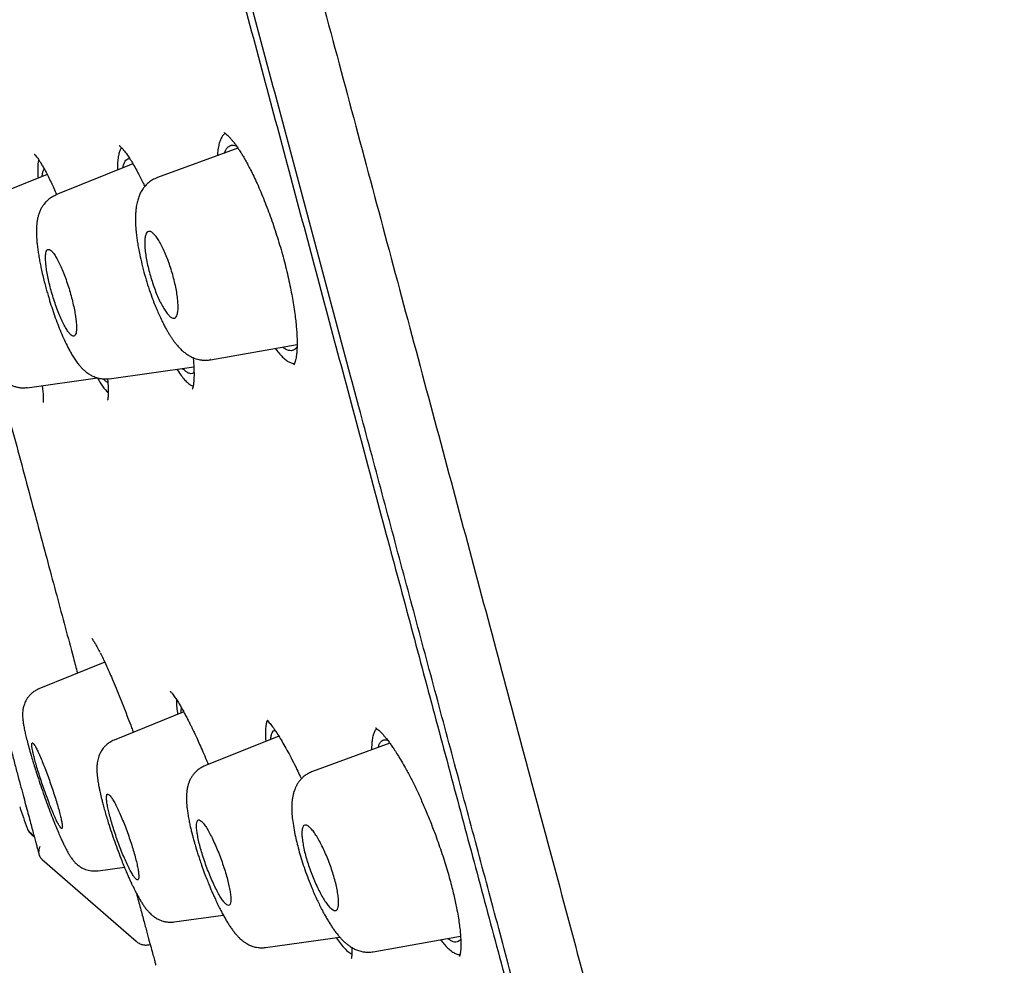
# Model space of a CAD drawing. Header units: millimetres. Extents: x 8 to 827, y 12 to 1643.
# Tile 66 of 134: x 99 to 118, y 1461 to 1480. Entities that reach past the tile are written whole.
import ezdxf

# ---------------------------------------------------------------- set-up
doc = ezdxf.new("R2010")
doc.units = ezdxf.units.MM

msp = doc.modelspace()

# ---------------------------------------------------------------- linework, layer by layer
at = {"color": 7, "linetype": 'Continuous', "lineweight": 30}
for p, q in [((103.012, 1477.437), (101.408, 1476.853)), ((100.921, 1477.126), (99.385, 1476.505)), ((99.213, 1476.916), (97.758, 1476.328)), ((101.407, 1476.85), (101.409, 1476.85)), ((102.462, 1473.223), (104.189, 1473.527)), ((102.463, 1473.229), (102.461, 1473.229)), ((100.447, 1472.847), (102.133, 1473.084)), ((98.817, 1472.67), (100.215, 1472.866)), ((102.074, 1472.72), (102.119, 1472.703)), ((100.359, 1467.209), (99.049, 1466.68)), ((101.933, 1466.217), (100.546, 1465.657)), ((103.823, 1465.738), (102.352, 1465.144)), ((106.037, 1465.594), (104.493, 1465.032)), ((99.113, 1463.28), (100.985, 1461.653)), ((100.227, 1463.054), (100.751, 1463.128)), ((101.74, 1462.037), (102.719, 1462.175)), ((103.559, 1461.528), (105.038, 1461.736)), ((105.702, 1461.445), (107.443, 1461.752)), ((103.559, 1461.533), (103.558, 1461.532))]:
    msp.add_line(p, q, dxfattribs=at)
for centre, radius, start, end in [((307.746, 1536.698), 221.25, 199.09225, 199.20886), ((99.098, 1464.003), 0.3, 199.2089, 240.9788)]:
    msp.add_arc(centre, radius, start, end, dxfattribs=at)
for points, knots in [([(138.604, 1460.696), (138.485, 1461.18), (138.168, 1462.479), (137.63, 1464.587), (136.99, 1467.019), (136.331, 1469.445), (135.633, 1471.936), (134.894, 1474.493), (134.113, 1477.113), (133.312, 1479.727), (132.49, 1482.335), (131.653, 1484.92), (130.801, 1487.483), (129.936, 1490.025), (129.051, 1492.561), (128.091, 1495.251), (127.051, 1498.094), (125.926, 1501.088), (124.774, 1504.073), (123.597, 1507.048), (122.394, 1510.013), (121.222, 1512.827), (120.087, 1515.49), (118.993, 1518.005), (117.878, 1520.511), (116.742, 1523.007), (115.585, 1525.493), (114.406, 1527.968), (113.239, 1530.365), (112.084, 1532.683), (110.943, 1534.921), (109.78, 1537.149), (108.592, 1539.363), (107.534, 1541.295), (106.86, 1542.482), (106.599, 1542.941)], [0, 0, 0, 0, 0.016899, 0.045322, 0.073735, 0.10214, 0.130537, 0.161441, 0.192339, 0.223232, 0.254122, 0.285009, 0.315345, 0.345682, 0.376022, 0.406366, 0.442499, 0.478642, 0.514792, 0.550947, 0.587104, 0.623261, 0.654251, 0.685239, 0.716226, 0.74721, 0.778192, 0.809173, 0.840153, 0.868551, 0.896947, 0.92534, 0.95373, 0.982117, 1, 1, 1, 1]), ([(88.804, 1539.656), (88.807, 1539.645), (88.812, 1539.624), (88.857, 1539.456), (88.929, 1539.188), (89.03, 1538.812), (89.158, 1538.332), (89.315, 1537.747), (89.51, 1537.021), (89.748, 1536.133), (90.035, 1535.062), (90.358, 1533.855), (90.717, 1532.517), (91.109, 1531.051), (91.515, 1529.537), (91.927, 1527.998), (92.341, 1526.455), (92.776, 1524.83), (93.233, 1523.124), (93.711, 1521.341), (94.209, 1519.484), (94.725, 1517.558), (95.259, 1515.565), (95.809, 1513.511), (96.375, 1511.398), (96.956, 1509.231), (97.55, 1507.014), (98.157, 1504.75), (98.809, 1502.315), (99.508, 1499.706), (100.254, 1496.921), (101.01, 1494.1), (101.774, 1491.249), (102.545, 1488.374), (103.282, 1485.621), (103.985, 1482.999), (104.651, 1480.513), (105.316, 1478.031), (105.979, 1475.556), (106.639, 1473.093), (107.295, 1470.647), (107.944, 1468.223), (108.587, 1465.824), (109.221, 1463.456), (109.847, 1461.123), (110.461, 1458.83), (111.064, 1456.58), (111.654, 1454.379), (112.262, 1452.11), (112.884, 1449.788), (113.515, 1447.432), (114.123, 1445.164), (114.705, 1442.992), (115.262, 1440.912), (115.61, 1439.615), (115.783, 1438.967)], [0, 0, 0, 0, 0.017859, 0.035717, 0.053574, 0.07143, 0.089287, 0.107143, 0.125, 0.145832, 0.166666, 0.1875, 0.208333, 0.229166, 0.249999, 0.267856, 0.285713, 0.303571, 0.321429, 0.339287, 0.357144, 0.375001, 0.392858, 0.410715, 0.428572, 0.446429, 0.464286, 0.482143, 0.500002, 0.520835, 0.541668, 0.562501, 0.583334, 0.604167, 0.624999, 0.642856, 0.660713, 0.678571, 0.696428, 0.714286, 0.732144, 0.750003, 0.76786, 0.785718, 0.803575, 0.821433, 0.839289, 0.857146, 0.875003, 0.895835, 0.916668, 0.9375, 0.958333, 0.979167, 1, 1, 1, 1]), ([(117.758, 1426.241), (117.757, 1426.246), (117.754, 1426.257), (117.731, 1426.343), (117.694, 1426.481), (117.642, 1426.674), (117.576, 1426.923), (117.494, 1427.226), (117.402, 1427.573), (117.299, 1427.957), (117.187, 1428.373), (117.064, 1428.833), (116.929, 1429.337), (116.782, 1429.885), (116.619, 1430.494), (116.439, 1431.17), (116.239, 1431.916), (116.026, 1432.71), (115.801, 1433.552), (115.563, 1434.441), (115.312, 1435.378), (115.055, 1436.336), (114.795, 1437.307), (114.533, 1438.286), (114.261, 1439.299), (113.98, 1440.348), (113.689, 1441.431), (113.381, 1442.581), (113.055, 1443.799), (112.709, 1445.088), (112.354, 1446.412), (111.99, 1447.772), (111.615, 1449.167), (111.231, 1450.6), (110.849, 1452.028), (110.47, 1453.442), (110.097, 1454.835), (109.719, 1456.247), (109.336, 1457.677), (108.948, 1459.127), (108.543, 1460.638), (108.122, 1462.21), (107.684, 1463.844), (107.241, 1465.496), (106.793, 1467.166), (106.34, 1468.854), (105.882, 1470.562), (105.433, 1472.237), (104.995, 1473.874), (104.569, 1475.465), (104.143, 1477.058), (103.716, 1478.654), (103.288, 1480.251), (102.847, 1481.896), (102.394, 1483.588), (101.928, 1485.324), (101.463, 1487.057), (100.999, 1488.79), (100.534, 1490.52), (100.071, 1492.247), (99.624, 1493.917), (99.193, 1495.526), (98.78, 1497.071), (98.371, 1498.6), (97.965, 1500.113), (97.564, 1501.61), (97.174, 1503.069), (96.793, 1504.49), (96.422, 1505.873), (96.056, 1507.238), (95.695, 1508.585), (95.338, 1509.916), (94.986, 1511.229), (94.639, 1512.521), (94.295, 1513.806), (93.954, 1515.081), (93.615, 1516.345), (93.285, 1517.58), (92.963, 1518.784), (92.648, 1519.959), (92.346, 1521.085), (92.057, 1522.164), (91.781, 1523.195), (91.512, 1524.197), (91.251, 1525.169), (90.999, 1526.11), (90.754, 1527.021), (90.519, 1527.897), (90.291, 1528.75), (90.07, 1529.575), (89.857, 1530.371), (89.655, 1531.127), (89.464, 1531.842), (89.283, 1532.516), (89.117, 1533.138), (88.964, 1533.709), (88.823, 1534.233), (88.693, 1534.717), (88.574, 1535.162), (88.464, 1535.568), (88.366, 1535.934), (88.279, 1536.26), (88.201, 1536.549), (88.135, 1536.799), (88.079, 1537.006), (88.037, 1537.167), (88.006, 1537.282), (87.987, 1537.354), (87.985, 1537.363), (87.983, 1537.367)], [0, 0, 0, 0, 0.010081, 0.020137, 0.030179, 0.040216, 0.050257, 0.060311, 0.070335, 0.079491, 0.088633, 0.097767, 0.1069, 0.116039, 0.125192, 0.135253, 0.145282, 0.155288, 0.16528, 0.175267, 0.185259, 0.195301, 0.204496, 0.213673, 0.222839, 0.232002, 0.241168, 0.250345, 0.260322, 0.270285, 0.280246, 0.290212, 0.300194, 0.310203, 0.320293, 0.329526, 0.338727, 0.347904, 0.357065, 0.366218, 0.375372, 0.385323, 0.395264, 0.405207, 0.415162, 0.425139, 0.435149, 0.445226, 0.454443, 0.463632, 0.472801, 0.481959, 0.491116, 0.500279, 0.510233, 0.520184, 0.530144, 0.540125, 0.550137, 0.560192, 0.570258, 0.579448, 0.588609, 0.59775, 0.60688, 0.616007, 0.625139, 0.633867, 0.642594, 0.651329, 0.660077, 0.668845, 0.677642, 0.686473, 0.695244, 0.704395, 0.713529, 0.722653, 0.731774, 0.740899, 0.750037, 0.758756, 0.767483, 0.776222, 0.78498, 0.793764, 0.802579, 0.811433, 0.820208, 0.829363, 0.838502, 0.847632, 0.856762, 0.865897, 0.875044, 0.883755, 0.89247, 0.901196, 0.909939, 0.918704, 0.927499, 0.936329, 0.945126, 0.954305, 0.963462, 0.972602, 0.981734, 0.990864, 1, 1, 1, 1]), ([(90.365, 1495.802), (90.365, 1495.802), (90.364, 1495.803), (90.367, 1495.792), (90.374, 1495.764), (90.385, 1495.723), (90.399, 1495.671), (90.415, 1495.611), (90.436, 1495.534), (90.462, 1495.435), (90.496, 1495.308), (90.535, 1495.164), (90.578, 1495.004), (90.625, 1494.828), (90.678, 1494.627), (90.739, 1494.401), (90.807, 1494.147), (90.88, 1493.874), (90.959, 1493.583), (91.042, 1493.272), (91.128, 1492.95), (91.218, 1492.616), (91.309, 1492.273), (91.405, 1491.915), (91.505, 1491.543), (91.61, 1491.15), (91.721, 1490.735), (91.838, 1490.297), (91.959, 1489.844), (92.084, 1489.377), (92.213, 1488.897), (92.342, 1488.415), (92.472, 1487.931), (92.601, 1487.446), (92.734, 1486.953), (92.868, 1486.452), (93.008, 1485.933), (93.152, 1485.395), (93.301, 1484.838), (93.453, 1484.275), (93.605, 1483.704), (93.759, 1483.128), (93.912, 1482.559), (94.062, 1481.997), (94.211, 1481.444), (94.359, 1480.888), (94.508, 1480.332), (94.66, 1479.764), (94.816, 1479.185), (94.975, 1478.593), (95.134, 1478.002), (95.292, 1477.412), (95.449, 1476.826), (95.614, 1476.211), (95.787, 1475.567), (95.966, 1474.897), (96.143, 1474.235), (96.309, 1473.615), (96.463, 1473.036), (96.607, 1472.499), (96.748, 1471.971), (96.886, 1471.454), (97.022, 1470.949), (97.162, 1470.425), (97.307, 1469.887), (97.454, 1469.338), (97.596, 1468.807), (97.727, 1468.321), (97.846, 1467.878), (97.953, 1467.476), (98.057, 1467.091), (98.156, 1466.723), (98.25, 1466.373), (98.337, 1466.047), (98.418, 1465.743), (98.494, 1465.461), (98.565, 1465.195), (98.631, 1464.946), (98.692, 1464.719), (98.747, 1464.512), (98.797, 1464.326), (98.843, 1464.157), (98.884, 1464.004), (98.92, 1463.866), (98.948, 1463.765), (98.967, 1463.692), (98.981, 1463.64), (98.994, 1463.593), (99.005, 1463.549), (99.016, 1463.51), (99.025, 1463.478), (99.032, 1463.452), (99.037, 1463.432), (99.041, 1463.416), (99.045, 1463.404), (99.045, 1463.402), (99.045, 1463.402)], [0, 0, 0, 0, 0.0031748, 0.0096775, 0.0161267, 0.0245171, 0.0325486, 0.0402285, 0.0475652, 0.0582245, 0.0688617, 0.0795105, 0.0901652, 0.1008259, 0.1114847, 0.1233901, 0.135268, 0.1471344, 0.1589986, 0.1708663, 0.1827616, 0.1940123, 0.2052771, 0.2165361, 0.2277764, 0.238981, 0.250855, 0.2627436, 0.2746436, 0.2865516, 0.2984632, 0.310375, 0.321605, 0.3328334, 0.3440573, 0.3552721, 0.3664739, 0.3783543, 0.390249, 0.4021527, 0.4140622, 0.4259754, 0.4378887, 0.4491191, 0.4603463, 0.4715674, 0.4827774, 0.4939708, 0.5058431, 0.5177596, 0.5297017, 0.5416462, 0.5535788, 0.5654799, 0.5794738, 0.5934567, 0.6074542, 0.6214836, 0.6334189, 0.6453386, 0.657243, 0.6691376, 0.6810256, 0.6929113, 0.7069225, 0.7209396, 0.7349711, 0.7490379, 0.7610061, 0.7729358, 0.7848274, 0.7966975, 0.8085553, 0.8204082, 0.8316082, 0.8428461, 0.8541038, 0.8653646, 0.8766217, 0.8872669, 0.8978875, 0.9084886, 0.9190811, 0.9296831, 0.9404558, 0.9459325, 0.9514716, 0.9570759, 0.962779, 0.9688677, 0.9754083, 0.9806094, 0.9860622, 0.9917649, 0.99771, 1, 1, 1, 1]), ([(102.744, 1481.768), (102.925, 1481.096), (103.284, 1479.753), (103.823, 1477.741), (104.361, 1475.735), (104.897, 1473.733), (105.431, 1471.736), (105.954, 1469.788), (106.462, 1467.893), (106.954, 1466.056), (107.441, 1464.239), (107.922, 1462.443), (108.406, 1460.638), (108.891, 1458.828), (109.376, 1457.018), (109.852, 1455.24), (110.32, 1453.492), (110.779, 1451.777), (111.221, 1450.131), (111.643, 1448.556), (112.046, 1447.054), (112.437, 1445.594), (112.817, 1444.176), (113.191, 1442.78), (113.558, 1441.409), (113.917, 1440.069), (114.262, 1438.782), (114.592, 1437.546), (114.908, 1436.367), (115.202, 1435.27), (115.474, 1434.255), (115.725, 1433.32), (115.961, 1432.443), (116.18, 1431.625), (116.387, 1430.853), (116.58, 1430.132), (116.758, 1429.466), (116.918, 1428.869), (117.059, 1428.341), (117.181, 1427.882), (117.283, 1427.503), (117.365, 1427.198), (117.428, 1426.967), (117.473, 1426.799), (117.498, 1426.705), (117.509, 1426.665), (117.506, 1426.677), (117.506, 1426.677)], [0, 0, 0, 0, 0.023295, 0.046559, 0.069828, 0.093138, 0.116525, 0.139995, 0.162068, 0.18409, 0.206092, 0.228103, 0.250151, 0.27335, 0.296538, 0.319749, 0.343016, 0.36637, 0.389808, 0.411865, 0.43389, 0.45591, 0.477951, 0.500039, 0.523202, 0.546403, 0.569672, 0.593038, 0.616532, 0.639999, 0.662, 0.683954, 0.705885, 0.727818, 0.749776, 0.772931, 0.79612, 0.819372, 0.842717, 0.866183, 0.88969, 0.911746, 0.933731, 0.95567, 0.977587, 0.999507, 1, 1, 1, 1]), ([(102.759, 1477.731), (102.752, 1477.727), (102.729, 1477.714), (102.696, 1477.672), (102.661, 1477.603), (102.633, 1477.515), (102.612, 1477.412), (102.606, 1477.329), (102.602, 1477.288)], [0, 0, 0, 0, 0.077979, 0.262995, 0.450218, 0.638676, 0.823882, 1, 1, 1, 1]), ([(102.735, 1477.747), (102.735, 1477.747), (102.734, 1477.747), (102.741, 1477.743), (102.751, 1477.736), (102.762, 1477.729), (102.777, 1477.717), (102.801, 1477.696), (102.836, 1477.662), (102.874, 1477.62), (102.917, 1477.569), (102.96, 1477.512), (103.003, 1477.451), (103.039, 1477.397), (103.066, 1477.355), (103.086, 1477.323), (103.105, 1477.291), (103.131, 1477.248), (103.166, 1477.186), (103.213, 1477.102), (103.266, 1476.999), (103.327, 1476.875), (103.395, 1476.73), (103.465, 1476.569), (103.535, 1476.397), (103.604, 1476.219), (103.671, 1476.036), (103.736, 1475.849), (103.798, 1475.658), (103.856, 1475.466), (103.911, 1475.272), (103.961, 1475.08), (104.007, 1474.889), (104.048, 1474.703), (104.082, 1474.527), (104.113, 1474.355), (104.138, 1474.191), (104.158, 1474.038), (104.171, 1473.906), (104.181, 1473.792), (104.186, 1473.696), (104.189, 1473.608), (104.189, 1473.524), (104.187, 1473.44), (104.181, 1473.362), (104.173, 1473.293), (104.164, 1473.243), (104.156, 1473.208), (104.15, 1473.184), (104.143, 1473.164), (104.137, 1473.147), (104.131, 1473.136), (104.128, 1473.13), (104.127, 1473.127), (104.126, 1473.126), (104.126, 1473.126), (104.126, 1473.126)], [0, 0, 0, 0, 0.0094989, 0.0210213, 0.0309173, 0.040265, 0.0490577, 0.0677963, 0.0868943, 0.1072888, 0.1259752, 0.1460989, 0.1654273, 0.1811523, 0.1909633, 0.1985304, 0.2056583, 0.2139876, 0.2288958, 0.2465604, 0.2669969, 0.2902344, 0.3162867, 0.3438518, 0.3714736, 0.3991365, 0.4268256, 0.4545294, 0.4822429, 0.5099705, 0.5377295, 0.5655118, 0.5932757, 0.6210415, 0.6480259, 0.6733429, 0.7015117, 0.7272624, 0.7505903, 0.7714966, 0.7902795, 0.8071437, 0.8259825, 0.8467765, 0.8684486, 0.8901004, 0.9114613, 0.9235129, 0.9349195, 0.9472029, 0.9613725, 0.976524, 0.9850698, 0.9928096, 0.9997529, 1, 1, 1, 1]), ([(102.744, 1477.34), (102.747, 1477.351), (102.759, 1477.389), (102.787, 1477.434), (102.827, 1477.475), (102.873, 1477.497), (102.924, 1477.502), (102.962, 1477.488), (102.981, 1477.482)], [0, 0, 0, 0, 0.077328, 0.261496, 0.448584, 0.635412, 0.819485, 1, 1, 1, 1]), ([(98.957, 1477.318), (98.957, 1477.318), (98.956, 1477.319), (98.962, 1477.313), (98.97, 1477.305), (98.981, 1477.292), (99, 1477.269), (99.025, 1477.236), (99.055, 1477.193), (99.09, 1477.136), (99.133, 1477.065), (99.18, 1476.98), (99.233, 1476.878), (99.288, 1476.764), (99.345, 1476.642), (99.382, 1476.556), (99.402, 1476.512)], [0, 0, 0, 0, 0.025815, 0.071284, 0.11285, 0.151259, 0.219363, 0.285154, 0.351273, 0.431074, 0.515467, 0.606755, 0.704919, 0.809947, 0.902738, 1, 1, 1, 1]), ([(100.697, 1477.443), (100.69, 1477.434), (100.671, 1477.412), (100.648, 1477.352), (100.628, 1477.268), (100.615, 1477.161), (100.61, 1477.072), (100.612, 1477.013), (100.612, 1477.001)], [0, 0, 0, 0, 0.125297, 0.331351, 0.539639, 0.744824, 0.948776, 1, 1, 1, 1]), ([(100.65, 1477.487), (100.65, 1477.487), (100.65, 1477.487), (100.656, 1477.482), (100.67, 1477.47), (100.691, 1477.45), (100.716, 1477.423), (100.742, 1477.392), (100.778, 1477.347), (100.825, 1477.281), (100.882, 1477.193), (100.942, 1477.092), (101.002, 1476.985), (101.06, 1476.874), (101.109, 1476.775), (101.142, 1476.704), (101.156, 1476.674)], [0, 0, 0, 0, 0.020537, 0.06376, 0.115054, 0.194957, 0.255855, 0.309691, 0.365203, 0.473696, 0.570673, 0.666436, 0.774055, 0.852405, 0.936025, 1, 1, 1, 1]), ([(99.046, 1477.205), (99.044, 1477.201), (99.027, 1477.167), (99.021, 1477.048), (99.03, 1476.903), (99.034, 1476.843)], [0, 0, 0, 0, 0.066174, 0.617044, 1, 1, 1, 1]), ([(100.719, 1477.044), (100.725, 1477.07), (100.737, 1477.123), (100.764, 1477.179), (100.798, 1477.216), (100.829, 1477.233), (100.851, 1477.23), (100.857, 1477.23)], [0, 0, 0, 0, 0.222993, 0.448776, 0.677941, 0.907182, 1, 1, 1, 1]), ([(99.115, 1476.876), (99.115, 1476.883), (99.117, 1476.919), (99.128, 1476.966), (99.142, 1477.008), (99.153, 1477.02), (99.156, 1477.022)], [0, 0, 0, 0, 0.089826, 0.487006, 0.881854, 1, 1, 1, 1]), ([(101.407, 1476.851), (101.373, 1476.837), (101.31, 1476.81), (101.231, 1476.753), (101.169, 1476.693), (101.118, 1476.629), (101.076, 1476.559), (101.041, 1476.482), (101.013, 1476.398), (100.992, 1476.308), (100.98, 1476.219), (100.974, 1476.145), (100.971, 1476.076), (100.971, 1476.012), (100.972, 1475.952), (100.975, 1475.891), (100.98, 1475.822), (100.988, 1475.738), (101, 1475.64), (101.017, 1475.529), (101.038, 1475.409), (101.069, 1475.256), (101.112, 1475.075), (101.167, 1474.87), (101.229, 1474.668), (101.29, 1474.493), (101.345, 1474.347), (101.394, 1474.229), (101.443, 1474.116), (101.491, 1474.014), (101.536, 1473.923), (101.576, 1473.849), (101.611, 1473.787), (101.645, 1473.732), (101.678, 1473.678), (101.713, 1473.627), (101.752, 1473.574), (101.795, 1473.519), (101.847, 1473.461), (101.904, 1473.406), (101.964, 1473.356), (102.026, 1473.314), (102.081, 1473.284), (102.131, 1473.262), (102.179, 1473.244), (102.237, 1473.229), (102.305, 1473.218), (102.383, 1473.214), (102.436, 1473.221), (102.464, 1473.225)], [0, 0, 0, 0, 0.023951, 0.045534, 0.064322, 0.081062, 0.101661, 0.121774, 0.145142, 0.173455, 0.196581, 0.215696, 0.233306, 0.249579, 0.26442, 0.277964, 0.293707, 0.313276, 0.336666, 0.35909, 0.384179, 0.411022, 0.451072, 0.490773, 0.530142, 0.569255, 0.595268, 0.621084, 0.645068, 0.670891, 0.693461, 0.712748, 0.728782, 0.744714, 0.759388, 0.775303, 0.792219, 0.810517, 0.831495, 0.854569, 0.875691, 0.894567, 0.912887, 0.922291, 0.933653, 0.947211, 0.962893, 0.980559, 1, 1, 1, 1]), ([(97.76, 1476.325), (97.736, 1476.314), (97.692, 1476.294), (97.635, 1476.255), (97.59, 1476.217), (97.558, 1476.183), (97.536, 1476.156), (97.52, 1476.135), (97.507, 1476.115), (97.489, 1476.087), (97.469, 1476.048), (97.447, 1475.997), (97.43, 1475.945), (97.419, 1475.896), (97.41, 1475.849), (97.405, 1475.802), (97.401, 1475.744), (97.4, 1475.675), (97.402, 1475.596), (97.409, 1475.512), (97.419, 1475.412), (97.435, 1475.299), (97.457, 1475.17), (97.481, 1475.044), (97.51, 1474.909), (97.545, 1474.761), (97.589, 1474.593), (97.63, 1474.448), (97.664, 1474.332), (97.692, 1474.242), (97.723, 1474.144), (97.758, 1474.034), (97.797, 1473.913), (97.842, 1473.784), (97.887, 1473.661), (97.928, 1473.556), (97.966, 1473.466), (98.001, 1473.385), (98.038, 1473.305), (98.083, 1473.212), (98.135, 1473.114), (98.192, 1473.018), (98.253, 1472.931), (98.313, 1472.861), (98.37, 1472.807), (98.418, 1472.77), (98.471, 1472.737), (98.531, 1472.708), (98.597, 1472.685), (98.668, 1472.671), (98.742, 1472.665), (98.791, 1472.67), (98.816, 1472.673)], [0, 0, 0, 0, 0.016432, 0.030827, 0.042918, 0.052529, 0.059567, 0.0645, 0.069937, 0.076268, 0.088262, 0.102515, 0.117352, 0.129908, 0.14024, 0.154807, 0.172599, 0.194186, 0.217415, 0.240188, 0.262584, 0.29525, 0.325273, 0.352672, 0.37898, 0.413311, 0.447376, 0.481385, 0.498355, 0.515346, 0.534344, 0.556249, 0.58099, 0.608478, 0.638452, 0.664988, 0.685498, 0.704866, 0.725908, 0.74869, 0.783188, 0.815069, 0.845962, 0.878462, 0.894185, 0.909366, 0.924156, 0.938724, 0.953243, 0.968329, 0.983972, 1, 1, 1, 1]), ([(99.386, 1476.502), (99.357, 1476.488), (99.302, 1476.463), (99.234, 1476.412), (99.186, 1476.366), (99.153, 1476.327), (99.131, 1476.298), (99.107, 1476.261), (99.079, 1476.21), (99.051, 1476.142), (99.03, 1476.072), (99.015, 1475.999), (99.005, 1475.929), (99.001, 1475.864), (98.999, 1475.803), (98.999, 1475.747), (99.001, 1475.689), (99.005, 1475.622), (99.013, 1475.535), (99.024, 1475.437), (99.04, 1475.331), (99.058, 1475.225), (99.078, 1475.116), (99.103, 1474.999), (99.132, 1474.876), (99.163, 1474.751), (99.194, 1474.636), (99.223, 1474.534), (99.25, 1474.442), (99.285, 1474.328), (99.332, 1474.186), (99.392, 1474.016), (99.455, 1473.85), (99.521, 1473.692), (99.592, 1473.541), (99.656, 1473.417), (99.714, 1473.316), (99.765, 1473.235), (99.817, 1473.162), (99.866, 1473.1), (99.912, 1473.05), (99.963, 1473.002), (100.019, 1472.958), (100.075, 1472.923), (100.126, 1472.898), (100.172, 1472.879), (100.227, 1472.861), (100.293, 1472.848), (100.368, 1472.842), (100.42, 1472.848), (100.446, 1472.85)], [0, 0, 0, 0, 0.021488, 0.039691, 0.054205, 0.064819, 0.072186, 0.07962, 0.095933, 0.114142, 0.134345, 0.155077, 0.174821, 0.19338, 0.209853, 0.224254, 0.238245, 0.256341, 0.278822, 0.305694, 0.328742, 0.353288, 0.376602, 0.398535, 0.425656, 0.450366, 0.472646, 0.492475, 0.509836, 0.525948, 0.559344, 0.594274, 0.63068, 0.667942, 0.705389, 0.743576, 0.767748, 0.793146, 0.819514, 0.842842, 0.86197, 0.878603, 0.898462, 0.917823, 0.927174, 0.938084, 0.950926, 0.96563, 0.982058, 1, 1, 1, 1]), ([(101.749, 1474.056), (101.742, 1474.054), (101.726, 1474.051), (101.694, 1474.061), (101.653, 1474.09), (101.602, 1474.145), (101.548, 1474.222), (101.494, 1474.317), (101.439, 1474.428), (101.386, 1474.551), (101.335, 1474.685), (101.289, 1474.825), (101.248, 1474.968), (101.212, 1475.111), (101.185, 1475.25), (101.165, 1475.382), (101.155, 1475.5), (101.155, 1475.603), (101.165, 1475.684), (101.184, 1475.743), (101.213, 1475.777), (101.25, 1475.785), (101.293, 1475.768), (101.341, 1475.726), (101.394, 1475.662), (101.448, 1475.578), (101.503, 1475.476), (101.557, 1475.361), (101.609, 1475.233), (101.659, 1475.097), (101.703, 1474.956), (101.742, 1474.812), (101.775, 1474.67), (101.8, 1474.533), (101.815, 1474.406), (101.822, 1474.293), (101.818, 1474.199), (101.805, 1474.126), (101.782, 1474.075), (101.76, 1474.062), (101.749, 1474.056)], [0, 0, 0, 0, 0.017723, 0.035446, 0.062718, 0.089988, 0.116528, 0.143065, 0.169015, 0.194961, 0.220696, 0.246429, 0.272425, 0.29842, 0.325065, 0.351712, 0.379119, 0.40653, 0.43445, 0.462374, 0.490316, 0.51826, 0.545744, 0.573226, 0.599993, 0.626757, 0.652857, 0.678955, 0.704704, 0.730451, 0.756314, 0.782176, 0.808592, 0.83501, 0.862191, 0.889376, 0.917042, 0.94471, 0.972354, 1, 1, 1, 1]), ([(99.793, 1473.961), (99.791, 1473.982), (99.787, 1474.024), (99.776, 1474.109), (99.757, 1474.218), (99.727, 1474.355), (99.691, 1474.497), (99.649, 1474.642), (99.602, 1474.786), (99.552, 1474.925), (99.499, 1475.053), (99.446, 1475.168), (99.394, 1475.265), (99.345, 1475.342), (99.3, 1475.395), (99.261, 1475.423), (99.229, 1475.426), (99.204, 1475.405), (99.188, 1475.36), (99.18, 1475.293), (99.181, 1475.205), (99.19, 1475.101), (99.207, 1474.982), (99.232, 1474.852), (99.264, 1474.713), (99.302, 1474.568), (99.346, 1474.423), (99.395, 1474.281), (99.446, 1474.146), (99.499, 1474.022), (99.552, 1473.913), (99.603, 1473.823), (99.651, 1473.756), (99.694, 1473.712), (99.73, 1473.693), (99.76, 1473.699), (99.781, 1473.73), (99.795, 1473.784), (99.8, 1473.86), (99.795, 1473.928), (99.793, 1473.961)], [0, 0, 0, 0, 0.0155639, 0.0311275, 0.0572217, 0.0833145, 0.1096, 0.1358856, 0.1626164, 0.1893489, 0.2165858, 0.2438252, 0.2713946, 0.2989663, 0.3265421, 0.3541187, 0.3813812, 0.408643, 0.4354209, 0.4621969, 0.4885271, 0.5148551, 0.5409581, 0.5670594, 0.5932532, 0.6194466, 0.6460211, 0.6725968, 0.6996828, 0.7267711, 0.7542665, 0.7817644, 0.8093763, 0.8369897, 0.8643776, 0.8917652, 0.918816, 0.9458651, 0.9729338, 1, 1, 1, 1]), ([(103.755, 1473.451), (103.765, 1473.437), (103.802, 1473.386), (103.863, 1473.316), (103.938, 1473.243), (104.008, 1473.19), (104.051, 1473.171), (104.072, 1473.162)], [0, 0, 0, 0, 0.085889, 0.316566, 0.544541, 0.771712, 1, 1, 1, 1]), ([(104.188, 1473.487), (104.185, 1473.482), (104.171, 1473.457), (104.14, 1473.43), (104.095, 1473.407), (104.043, 1473.404), (103.987, 1473.421), (103.94, 1473.445), (103.91, 1473.471), (103.903, 1473.477)], [0, 0, 0, 0, 0.045361, 0.224522, 0.402925, 0.582116, 0.761931, 0.939426, 1, 1, 1, 1]), ([(102.119, 1473.268), (102.12, 1473.249), (102.126, 1473.189), (102.132, 1473.109), (102.135, 1473.026), (102.137, 1472.962), (102.137, 1472.905), (102.135, 1472.853), (102.133, 1472.807), (102.129, 1472.764), (102.124, 1472.726), (102.118, 1472.692), (102.111, 1472.666), (102.105, 1472.648), (102.103, 1472.641), (102.103, 1472.641), (102.103, 1472.641)], [0, 0, 0, 0, 0.0505615, 0.163968, 0.2392497, 0.3098263, 0.378118, 0.4454566, 0.5118401, 0.577763, 0.6537182, 0.7314832, 0.8090088, 0.8829389, 0.9664653, 1, 1, 1, 1]), ([(101.796, 1473.037), (101.8, 1473.031), (101.83, 1472.983), (101.882, 1472.911), (101.951, 1472.825), (102.015, 1472.759), (102.054, 1472.733), (102.074, 1472.72)], [0, 0, 0, 0, 0.037194, 0.280418, 0.520568, 0.759726, 1, 1, 1, 1]), ([(102.137, 1472.967), (102.124, 1472.96), (102.099, 1472.946), (102.054, 1472.95), (102.003, 1472.973), (101.955, 1473.007), (101.924, 1473.041), (101.913, 1473.053)], [0, 0, 0, 0, 0.214189, 0.435993, 0.658641, 0.878511, 1, 1, 1, 1]), ([(104.072, 1473.162), (104.094, 1473.154), (104.117, 1473.146), (104.137, 1473.15), (104.137, 1473.15)], [0, 0, 0, 0, 0.970649, 1, 1, 1, 1]), ([(100.213, 1472.866), (100.248, 1472.806), (100.327, 1472.67), (100.39, 1472.603), (100.425, 1472.566)], [0, 0, 0, 0, 0.4392317, 1, 1, 1, 1]), ([(100.421, 1472.775), (100.417, 1472.776), (100.399, 1472.78), (100.369, 1472.804), (100.341, 1472.835), (100.33, 1472.847)], [0, 0, 0, 0, 0.182526, 0.666656, 1, 1, 1, 1]), ([(100.415, 1472.848), (100.416, 1472.835), (100.423, 1472.775), (100.428, 1472.685), (100.43, 1472.593), (100.429, 1472.53), (100.426, 1472.486), (100.422, 1472.455), (100.419, 1472.434), (100.416, 1472.421), (100.416, 1472.42), (100.416, 1472.42)], [0, 0, 0, 0, 0.049628, 0.236357, 0.411662, 0.522635, 0.628884, 0.735918, 0.826217, 0.924035, 1, 1, 1, 1]), ([(98.265, 1472.776), (98.329, 1472.54), (98.461, 1472.047), (98.657, 1471.317), (98.853, 1470.585), (99.044, 1469.875), (99.227, 1469.191), (99.404, 1468.532), (99.574, 1467.9), (99.712, 1467.385), (99.791, 1467.09), (99.817, 1466.99)], [0, 0, 0, 0, 0.110751, 0.231476, 0.351348, 0.470601, 0.589469, 0.706069, 0.822752, 0.939742, 1, 1, 1, 1]), ([(99.114, 1472.711), (99.115, 1472.706), (99.118, 1472.678), (99.123, 1472.634), (99.129, 1472.578), (99.133, 1472.526), (99.135, 1472.48), (99.136, 1472.443), (99.135, 1472.413), (99.134, 1472.39), (99.132, 1472.377), (99.132, 1472.376), (99.132, 1472.376)], [0, 0, 0, 0, 0.027491, 0.141264, 0.249838, 0.353314, 0.46553, 0.580246, 0.697937, 0.81092, 0.924426, 1, 1, 1, 1]), ([(100.105, 1467.676), (100.106, 1467.675), (100.108, 1467.673), (100.119, 1467.657), (100.13, 1467.641), (100.141, 1467.623), (100.153, 1467.605), (100.166, 1467.584), (100.182, 1467.556), (100.204, 1467.518), (100.23, 1467.468), (100.251, 1467.428), (100.262, 1467.407)], [0, 0, 0, 0, 0.103005, 0.220809, 0.322199, 0.406912, 0.474764, 0.543111, 0.629768, 0.73478, 0.858181, 1, 1, 1, 1]), ([(100.272, 1467.389), (100.291, 1467.352), (100.327, 1467.279), (100.386, 1467.153), (100.445, 1467.021), (100.512, 1466.867), (100.586, 1466.692), (100.666, 1466.495), (100.745, 1466.297), (100.82, 1466.1), (100.882, 1465.939), (100.917, 1465.842), (100.929, 1465.811)], [0, 0, 0, 0, 0.103049, 0.203252, 0.300663, 0.395287, 0.517053, 0.633737, 0.745254, 0.851548, 0.952598, 1, 1, 1, 1]), ([(99.051, 1466.677), (99.027, 1466.666), (98.982, 1466.645), (98.923, 1466.604), (98.875, 1466.56), (98.835, 1466.513), (98.802, 1466.465), (98.777, 1466.418), (98.755, 1466.364), (98.737, 1466.302), (98.727, 1466.235), (98.723, 1466.17), (98.725, 1466.117), (98.728, 1466.075), (98.733, 1466.033), (98.738, 1465.993), (98.745, 1465.952), (98.753, 1465.908), (98.765, 1465.846), (98.784, 1465.76), (98.813, 1465.645), (98.849, 1465.509), (98.888, 1465.37), (98.928, 1465.236), (98.966, 1465.113), (99.013, 1464.966), (99.07, 1464.795), (99.135, 1464.604), (99.203, 1464.417), (99.27, 1464.236), (99.336, 1464.065), (99.396, 1463.917), (99.448, 1463.793), (99.491, 1463.694), (99.53, 1463.611), (99.563, 1463.543), (99.59, 1463.488), (99.613, 1463.445), (99.633, 1463.409), (99.651, 1463.38), (99.666, 1463.354), (99.68, 1463.333), (99.701, 1463.302), (99.732, 1463.261), (99.768, 1463.22), (99.804, 1463.187), (99.833, 1463.162), (99.859, 1463.144), (99.889, 1463.124), (99.929, 1463.103), (99.978, 1463.082), (100.034, 1463.065), (100.095, 1463.054), (100.16, 1463.051), (100.204, 1463.055), (100.226, 1463.058)], [0, 0, 0, 0, 0.0148036, 0.0286269, 0.041188, 0.0522909, 0.064652, 0.0754323, 0.0864391, 0.1035162, 0.1208568, 0.1394949, 0.1548763, 0.169016, 0.1831494, 0.1973638, 0.2117629, 0.2269355, 0.2431015, 0.2709996, 0.3014227, 0.3343972, 0.3699548, 0.3951191, 0.4206776, 0.4461315, 0.483938, 0.5213498, 0.5584518, 0.5952948, 0.6319252, 0.6683876, 0.697288, 0.724519, 0.7492536, 0.7715102, 0.7912956, 0.8075339, 0.8216515, 0.8359979, 0.8433871, 0.8512403, 0.8615162, 0.8755513, 0.8935016, 0.9058643, 0.9160772, 0.9241139, 0.9300369, 0.9399674, 0.9506862, 0.9621515, 0.9742774, 0.9869437, 1, 1, 1, 1]), ([(101.664, 1466.628), (101.664, 1466.627), (101.664, 1466.627), (101.667, 1466.624), (101.674, 1466.617), (101.685, 1466.606), (101.701, 1466.587), (101.723, 1466.559), (101.741, 1466.533), (101.751, 1466.519)], [0, 0, 0, 0, 0.078646, 0.173252, 0.275187, 0.408311, 0.573303, 0.77043, 1, 1, 1, 1]), ([(101.751, 1466.519), (101.768, 1466.494), (101.8, 1466.447), (101.851, 1466.363), (101.9, 1466.278), (101.946, 1466.193), (101.989, 1466.113), (102.027, 1466.038), (102.061, 1465.971), (102.097, 1465.897), (102.14, 1465.808), (102.192, 1465.696), (102.251, 1465.567), (102.316, 1465.419), (102.373, 1465.286), (102.408, 1465.2), (102.42, 1465.172)], [0, 0, 0, 0, 0.098156, 0.188211, 0.270118, 0.343814, 0.409238, 0.466343, 0.515096, 0.55558, 0.619756, 0.691655, 0.771253, 0.858531, 0.953494, 1, 1, 1, 1]), ([(101.79, 1466.46), (101.788, 1466.414), (101.785, 1466.34), (101.804, 1466.215), (101.811, 1466.167)], [0, 0, 0, 0, 0.622907, 1, 1, 1, 1]), ([(101.881, 1466.196), (101.882, 1466.217), (101.882, 1466.257), (101.888, 1466.282), (101.891, 1466.293)], [0, 0, 0, 0, 0.545723, 1, 1, 1, 1]), ([(103.597, 1466.046), (103.596, 1466.045), (103.586, 1466.03), (103.573, 1465.981), (103.56, 1465.899), (103.557, 1465.794), (103.558, 1465.705), (103.564, 1465.647), (103.565, 1465.634)], [0, 0, 0, 0, 0.018047, 0.247312, 0.477334, 0.709707, 0.939982, 1, 1, 1, 1]), ([(103.591, 1466.053), (103.61, 1466.032), (103.648, 1465.99), (103.714, 1465.903), (103.782, 1465.804), (103.853, 1465.691), (103.928, 1465.565), (104.008, 1465.422), (104.094, 1465.258), (104.176, 1465.095), (104.236, 1464.969), (104.266, 1464.904), (104.274, 1464.886)], [0, 0, 0, 0, 0.118067, 0.230782, 0.337999, 0.439645, 0.542659, 0.651307, 0.765531, 0.885266, 0.968147, 1, 1, 1, 1]), ([(103.662, 1465.673), (103.665, 1465.698), (103.672, 1465.75), (103.692, 1465.804), (103.716, 1465.839), (103.736, 1465.847), (103.744, 1465.85)], [0, 0, 0, 0, 0.2567353, 0.5365694, 0.8171318, 1, 1, 1, 1]), ([(105.778, 1465.883), (105.77, 1465.877), (105.748, 1465.86), (105.721, 1465.81), (105.695, 1465.736), (105.679, 1465.641), (105.672, 1465.549), (105.673, 1465.483), (105.673, 1465.462)], [0, 0, 0, 0, 0.1083371, 0.3077792, 0.5055019, 0.7033334, 0.9030396, 1, 1, 1, 1]), ([(105.751, 1465.901), (105.751, 1465.901), (105.751, 1465.9), (105.76, 1465.895), (105.772, 1465.886), (105.779, 1465.882)], [0, 0, 0, 0, 0.236399, 0.585897, 1, 1, 1, 1]), ([(105.779, 1465.881), (105.79, 1465.873), (105.811, 1465.856), (105.844, 1465.825), (105.873, 1465.795), (105.897, 1465.769), (105.918, 1465.745), (105.935, 1465.725), (105.951, 1465.705), (105.97, 1465.682), (105.993, 1465.653), (106.025, 1465.61), (106.066, 1465.553), (106.118, 1465.478), (106.18, 1465.383), (106.251, 1465.267), (106.336, 1465.12), (106.433, 1464.941), (106.538, 1464.732), (106.643, 1464.506), (106.748, 1464.266), (106.85, 1464.015), (106.938, 1463.785), (107.012, 1463.579), (107.073, 1463.401), (107.13, 1463.223), (107.183, 1463.05), (107.23, 1462.883), (107.271, 1462.727), (107.307, 1462.581), (107.338, 1462.446), (107.367, 1462.301), (107.394, 1462.153), (107.417, 1462.007), (107.433, 1461.877), (107.442, 1461.777), (107.447, 1461.7), (107.449, 1461.641), (107.449, 1461.585), (107.448, 1461.533), (107.446, 1461.486), (107.442, 1461.446), (107.438, 1461.419), (107.434, 1461.401), (107.432, 1461.39), (107.43, 1461.381), (107.427, 1461.372), (107.424, 1461.362), (107.422, 1461.355), (107.42, 1461.352), (107.42, 1461.353), (107.42, 1461.353)], [0, 0, 0, 0, 0.0225079, 0.0416185, 0.0572669, 0.0694832, 0.0784008, 0.0862453, 0.093459, 0.1000385, 0.1112113, 0.1231011, 0.1403896, 0.1608339, 0.1844302, 0.2111663, 0.2407986, 0.2788356, 0.3172719, 0.3562122, 0.3957044, 0.4357321, 0.4762611, 0.5035476, 0.5310324, 0.5587129, 0.5860708, 0.6124157, 0.6377406, 0.6619995, 0.685205, 0.7073649, 0.7386421, 0.7675669, 0.7942951, 0.8209227, 0.8363734, 0.8519851, 0.867752, 0.8839501, 0.9008085, 0.9183138, 0.9345525, 0.9419549, 0.9478206, 0.9536234, 0.9620736, 0.973214, 0.9860733, 0.9960135, 1, 1, 1, 1]), ([(99.515, 1463.918), (99.516, 1463.926), (99.516, 1463.941), (99.512, 1463.982), (99.501, 1464.044), (99.481, 1464.135), (99.453, 1464.244), (99.418, 1464.367), (99.377, 1464.501), (99.332, 1464.643), (99.283, 1464.788), (99.231, 1464.932), (99.18, 1465.071), (99.129, 1465.201), (99.08, 1465.317), (99.036, 1465.417), (98.996, 1465.498), (98.963, 1465.557), (98.937, 1465.593), (98.918, 1465.606), (98.908, 1465.594), (98.907, 1465.559), (98.914, 1465.5), (98.929, 1465.421), (98.952, 1465.323), (98.983, 1465.209), (99.02, 1465.081), (99.063, 1464.943), (99.11, 1464.8), (99.16, 1464.655), (99.212, 1464.512), (99.263, 1464.376), (99.313, 1464.251), (99.361, 1464.14), (99.403, 1464.048), (99.441, 1463.974), (99.472, 1463.924), (99.495, 1463.896), (99.51, 1463.892), (99.514, 1463.91), (99.515, 1463.918)], [0, 0, 0, 0, 0.01637, 0.03274, 0.059336, 0.085931, 0.112591, 0.139251, 0.166058, 0.192866, 0.219838, 0.246812, 0.273894, 0.300977, 0.328065, 0.355153, 0.38214, 0.409127, 0.435953, 0.462778, 0.489453, 0.516127, 0.542726, 0.569323, 0.595952, 0.622581, 0.649337, 0.676093, 0.703016, 0.729941, 0.756998, 0.784056, 0.811155, 0.838254, 0.865282, 0.89231, 0.91923, 0.946149, 0.973075, 1, 1, 1, 1]), ([(100.546, 1465.656), (100.517, 1465.643), (100.462, 1465.617), (100.396, 1465.567), (100.349, 1465.519), (100.315, 1465.477), (100.292, 1465.441), (100.273, 1465.408), (100.256, 1465.372), (100.239, 1465.331), (100.225, 1465.283), (100.213, 1465.229), (100.205, 1465.165), (100.202, 1465.096), (100.204, 1465.027), (100.209, 1464.96), (100.217, 1464.889), (100.227, 1464.821), (100.237, 1464.761), (100.246, 1464.716), (100.253, 1464.679), (100.262, 1464.638), (100.273, 1464.587), (100.287, 1464.526), (100.306, 1464.452), (100.329, 1464.361), (100.359, 1464.254), (100.393, 1464.135), (100.437, 1463.992), (100.491, 1463.825), (100.557, 1463.633), (100.626, 1463.443), (100.69, 1463.278), (100.744, 1463.144), (100.787, 1463.04), (100.826, 1462.952), (100.86, 1462.876), (100.888, 1462.814), (100.913, 1462.761), (100.939, 1462.709), (100.969, 1462.649), (101.006, 1462.577), (101.047, 1462.503), (101.089, 1462.432), (101.131, 1462.368), (101.174, 1462.307), (101.217, 1462.255), (101.259, 1462.211), (101.299, 1462.173), (101.343, 1462.139), (101.385, 1462.112), (101.425, 1462.09), (101.47, 1462.07), (101.525, 1462.051), (101.587, 1462.038), (101.661, 1462.03), (101.713, 1462.035), (101.741, 1462.038)], [0, 0, 0, 0, 0.0196181, 0.0364867, 0.050106, 0.0601897, 0.0692703, 0.0773378, 0.0847035, 0.0952863, 0.1079846, 0.1230678, 0.1395395, 0.1615398, 0.1810843, 0.2034857, 0.2239649, 0.2451363, 0.2614127, 0.2722849, 0.2808126, 0.2914774, 0.3043651, 0.3194754, 0.336808, 0.3563669, 0.381206, 0.406228, 0.4313191, 0.4690454, 0.5068726, 0.5448153, 0.5829206, 0.6079822, 0.6308155, 0.65123, 0.6692192, 0.684776, 0.6978938, 0.7101592, 0.726344, 0.746832, 0.7731187, 0.7963556, 0.817649, 0.8404531, 0.8635997, 0.8804444, 0.8951254, 0.9113387, 0.9207496, 0.9310691, 0.9428736, 0.9541203, 0.9675138, 0.9828986, 1, 1, 1, 1]), ([(105.802, 1465.509), (105.809, 1465.532), (105.824, 1465.579), (105.855, 1465.626), (105.894, 1465.656), (105.938, 1465.668), (105.973, 1465.661), (105.989, 1465.657)], [0, 0, 0, 0, 0.197281, 0.401756, 0.605695, 0.811012, 1, 1, 1, 1]), ([(102.352, 1465.144), (102.327, 1465.132), (102.278, 1465.11), (102.214, 1465.065), (102.159, 1465.015), (102.114, 1464.961), (102.078, 1464.905), (102.048, 1464.848), (102.026, 1464.789), (102.007, 1464.724), (101.995, 1464.656), (101.988, 1464.59), (101.986, 1464.535), (101.986, 1464.478), (101.988, 1464.413), (101.994, 1464.34), (102.004, 1464.256), (102.018, 1464.161), (102.036, 1464.062), (102.056, 1463.965), (102.076, 1463.877), (102.096, 1463.799), (102.113, 1463.733), (102.127, 1463.682), (102.139, 1463.639), (102.151, 1463.596), (102.167, 1463.54), (102.188, 1463.47), (102.215, 1463.383), (102.249, 1463.281), (102.291, 1463.157), (102.339, 1463.023), (102.389, 1462.895), (102.431, 1462.79), (102.465, 1462.707), (102.495, 1462.637), (102.526, 1462.566), (102.564, 1462.482), (102.609, 1462.387), (102.657, 1462.291), (102.704, 1462.2), (102.749, 1462.119), (102.792, 1462.045), (102.835, 1461.977), (102.879, 1461.913), (102.923, 1461.852), (102.967, 1461.797), (103.01, 1461.749), (103.051, 1461.709), (103.095, 1461.67), (103.139, 1461.636), (103.184, 1461.608), (103.224, 1461.586), (103.255, 1461.572), (103.283, 1461.56), (103.315, 1461.549), (103.359, 1461.537), (103.416, 1461.527), (103.485, 1461.522), (103.534, 1461.526), (103.561, 1461.529)], [0, 0, 0, 0, 0.016995, 0.033462, 0.049177, 0.064111, 0.078778, 0.09333, 0.108756, 0.125364, 0.146699, 0.163981, 0.179237, 0.196074, 0.214592, 0.23491, 0.257228, 0.281544, 0.307872, 0.328962, 0.349045, 0.365982, 0.379794, 0.390497, 0.398143, 0.406421, 0.41774, 0.432099, 0.449493, 0.469914, 0.493316, 0.523583, 0.549506, 0.571107, 0.588403, 0.601646, 0.616443, 0.635131, 0.65775, 0.682197, 0.705427, 0.727429, 0.748214, 0.768577, 0.789477, 0.810944, 0.832223, 0.851259, 0.869, 0.882061, 0.897459, 0.911829, 0.923615, 0.93276, 0.938418, 0.945257, 0.954933, 0.967388, 0.982486, 1, 1, 1, 1]), ([(104.494, 1465.032), (104.467, 1465.021), (104.416, 1464.999), (104.349, 1464.955), (104.294, 1464.909), (104.247, 1464.858), (104.208, 1464.806), (104.176, 1464.751), (104.152, 1464.701), (104.133, 1464.653), (104.117, 1464.603), (104.103, 1464.544), (104.092, 1464.477), (104.085, 1464.409), (104.082, 1464.344), (104.082, 1464.28), (104.085, 1464.192), (104.096, 1464.074), (104.12, 1463.913), (104.152, 1463.749), (104.19, 1463.587), (104.233, 1463.428), (104.283, 1463.258), (104.343, 1463.078), (104.411, 1462.892), (104.477, 1462.726), (104.537, 1462.586), (104.588, 1462.475), (104.639, 1462.369), (104.69, 1462.268), (104.74, 1462.175), (104.786, 1462.095), (104.829, 1462.022), (104.872, 1461.956), (104.916, 1461.891), (104.962, 1461.828), (105.009, 1461.769), (105.054, 1461.717), (105.094, 1461.675), (105.134, 1461.637), (105.178, 1461.598), (105.233, 1461.557), (105.297, 1461.517), (105.372, 1461.48), (105.452, 1461.454), (105.535, 1461.438), (105.617, 1461.434), (105.673, 1461.441), (105.702, 1461.445)], [0, 0, 0, 0, 0.0196986, 0.0370676, 0.0518148, 0.0652099, 0.0808679, 0.0963126, 0.1100911, 0.1217037, 0.1350885, 0.1523086, 0.1714781, 0.1901469, 0.2082638, 0.2252672, 0.2411504, 0.2773717, 0.3151382, 0.354568, 0.3856534, 0.4181621, 0.452087, 0.4874502, 0.5243284, 0.5628118, 0.5882354, 0.6121652, 0.6345991, 0.6595417, 0.6823284, 0.7029601, 0.7215402, 0.7411171, 0.759314, 0.7792791, 0.8006627, 0.8199163, 0.8361772, 0.850519, 0.8661731, 0.8838858, 0.9044671, 0.9224229, 0.9444081, 0.9613401, 0.9799412, 1, 1, 1, 1]), ([(101.038, 1462.939), (101.038, 1462.95), (101.037, 1462.974), (101.032, 1463.028), (101.02, 1463.104), (100.997, 1463.21), (100.967, 1463.331), (100.929, 1463.463), (100.886, 1463.604), (100.837, 1463.748), (100.784, 1463.893), (100.73, 1464.033), (100.675, 1464.164), (100.621, 1464.283), (100.57, 1464.386), (100.523, 1464.469), (100.482, 1464.531), (100.448, 1464.569), (100.422, 1464.584), (100.403, 1464.575), (100.394, 1464.541), (100.394, 1464.486), (100.403, 1464.409), (100.42, 1464.314), (100.446, 1464.202), (100.479, 1464.077), (100.519, 1463.941), (100.565, 1463.799), (100.615, 1463.654), (100.668, 1463.51), (100.723, 1463.373), (100.778, 1463.246), (100.831, 1463.133), (100.881, 1463.037), (100.925, 1462.961), (100.964, 1462.908), (100.995, 1462.879), (101.019, 1462.873), (101.034, 1462.891), (101.036, 1462.923), (101.038, 1462.939)], [0, 0, 0, 0, 0.016035, 0.032069, 0.058451, 0.084833, 0.111326, 0.137819, 0.164581, 0.191343, 0.218414, 0.245486, 0.272768, 0.30005, 0.327348, 0.354646, 0.381762, 0.408877, 0.435697, 0.462516, 0.489055, 0.515592, 0.541982, 0.568372, 0.59481, 0.621248, 0.647915, 0.674582, 0.70156, 0.72854, 0.755773, 0.783007, 0.810323, 0.837639, 0.86483, 0.89202, 0.91901, 0.945999, 0.973, 1, 1, 1, 1]), ([(102.871, 1462.476), (102.87, 1462.491), (102.87, 1462.52), (102.864, 1462.583), (102.851, 1462.67), (102.827, 1462.786), (102.795, 1462.914), (102.755, 1463.052), (102.708, 1463.195), (102.656, 1463.34), (102.6, 1463.482), (102.541, 1463.617), (102.482, 1463.741), (102.425, 1463.849), (102.37, 1463.938), (102.32, 1464.006), (102.277, 1464.05), (102.241, 1464.071), (102.214, 1464.067), (102.195, 1464.04), (102.186, 1463.989), (102.186, 1463.919), (102.196, 1463.829), (102.214, 1463.722), (102.241, 1463.601), (102.277, 1463.469), (102.319, 1463.329), (102.368, 1463.184), (102.422, 1463.04), (102.479, 1462.9), (102.538, 1462.769), (102.597, 1462.65), (102.654, 1462.549), (102.706, 1462.468), (102.754, 1462.409), (102.794, 1462.373), (102.827, 1462.362), (102.852, 1462.375), (102.867, 1462.411), (102.87, 1462.455), (102.871, 1462.476)], [0, 0, 0, 0, 0.015564, 0.031127, 0.057222, 0.083315, 0.1096, 0.135886, 0.162616, 0.189349, 0.216586, 0.243825, 0.271395, 0.298966, 0.326542, 0.354119, 0.381381, 0.408643, 0.435421, 0.462197, 0.488527, 0.514855, 0.540958, 0.567059, 0.593253, 0.619447, 0.646021, 0.672597, 0.699683, 0.726771, 0.754267, 0.781764, 0.809376, 0.83699, 0.864378, 0.891765, 0.918816, 0.945865, 0.972934, 1, 1, 1, 1]), ([(104.906, 1462.276), (104.896, 1462.282), (104.876, 1462.294), (104.837, 1462.33), (104.789, 1462.387), (104.73, 1462.473), (104.669, 1462.575), (104.609, 1462.691), (104.55, 1462.819), (104.494, 1462.953), (104.442, 1463.092), (104.395, 1463.232), (104.355, 1463.37), (104.323, 1463.502), (104.3, 1463.624), (104.286, 1463.734), (104.283, 1463.825), (104.291, 1463.897), (104.31, 1463.945), (104.339, 1463.968), (104.378, 1463.966), (104.424, 1463.938), (104.477, 1463.886), (104.534, 1463.813), (104.593, 1463.72), (104.654, 1463.612), (104.714, 1463.491), (104.772, 1463.361), (104.827, 1463.224), (104.877, 1463.085), (104.921, 1462.945), (104.959, 1462.809), (104.987, 1462.68), (105.007, 1462.562), (105.016, 1462.46), (105.015, 1462.375), (105.003, 1462.312), (104.98, 1462.274), (104.948, 1462.259), (104.92, 1462.27), (104.906, 1462.276)], [0, 0, 0, 0, 0.017723, 0.035446, 0.062718, 0.089988, 0.116528, 0.143065, 0.169015, 0.194961, 0.220696, 0.246429, 0.272425, 0.29842, 0.325065, 0.351712, 0.379119, 0.40653, 0.43445, 0.462374, 0.490316, 0.51826, 0.545744, 0.573226, 0.599993, 0.626757, 0.652857, 0.678955, 0.704704, 0.730451, 0.756314, 0.782176, 0.808592, 0.83501, 0.862191, 0.889376, 0.917042, 0.94471, 0.972354, 1, 1, 1, 1]), ([(98.809, 1463.922), (98.818, 1463.902), (98.834, 1463.864), (98.869, 1463.82), (98.901, 1463.79), (98.927, 1463.77), (98.943, 1463.762), (98.949, 1463.759)], [0, 0, 0, 0, 0.30101, 0.557355, 0.757443, 0.905677, 1, 1, 1, 1]), ([(99.072, 1463.534), (99.071, 1463.534), (99.059, 1463.518), (99.047, 1463.477), (99.041, 1463.419), (99.054, 1463.363), (99.078, 1463.316), (99.101, 1463.293), (99.113, 1463.282)], [0, 0, 0, 0, 0.007052, 0.22147, 0.435886, 0.641234, 0.830553, 1, 1, 1, 1]), ([(100.991, 1462.606), (101.018, 1462.505), (101.073, 1462.301), (101.144, 1462.036), (101.207, 1461.802), (101.26, 1461.605), (101.303, 1461.445), (101.337, 1461.321), (101.36, 1461.235), (101.372, 1461.188), (101.374, 1461.182), (101.374, 1461.181)], [0, 0, 0, 0, 0.118535, 0.240542, 0.361819, 0.482597, 0.603113, 0.721453, 0.839995, 0.958965, 1, 1, 1, 1]), ([(100.985, 1461.653), (101.004, 1461.638), (101.042, 1461.609), (101.112, 1461.584), (101.185, 1461.575), (101.233, 1461.584), (101.257, 1461.589)], [0, 0, 0, 0, 0.246299, 0.5, 0.753701, 1, 1, 1, 1]), ([(104.967, 1461.726), (104.97, 1461.722), (104.999, 1461.678), (105.026, 1461.643), (105.05, 1461.611)], [0, 0, 0, 0, 0.084276, 1, 1, 1, 1]), ([(107.046, 1461.682), (107.069, 1461.654), (107.119, 1461.591), (107.166, 1461.545), (107.192, 1461.519)], [0, 0, 0, 0, 0.446977, 1, 1, 1, 1]), ([(107.447, 1461.694), (107.443, 1461.689), (107.43, 1461.666), (107.398, 1461.646), (107.352, 1461.633), (107.299, 1461.641), (107.244, 1461.665), (107.205, 1461.694), (107.187, 1461.707)], [0, 0, 0, 0, 0.063366, 0.2587, 0.452931, 0.64735, 0.840946, 1, 1, 1, 1]), ([(105.05, 1461.611), (105.084, 1461.57), (105.153, 1461.488), (105.228, 1461.422), (105.266, 1461.408), (105.279, 1461.403)], [0, 0, 0, 0, 0.397474, 0.792876, 1, 1, 1, 1]), ([(105.278, 1461.53), (105.278, 1461.521), (105.28, 1461.492), (105.28, 1461.452), (105.279, 1461.414), (105.278, 1461.386), (105.276, 1461.364), (105.274, 1461.342), (105.27, 1461.323), (105.268, 1461.312), (105.268, 1461.312), (105.268, 1461.312)], [0, 0, 0, 0, 0.0662233, 0.2179435, 0.3464574, 0.4299942, 0.5280625, 0.6474819, 0.7848842, 0.9174702, 1, 1, 1, 1]), ([(107.192, 1461.519), (107.218, 1461.495), (107.271, 1461.448), (107.342, 1461.406), (107.396, 1461.386), (107.423, 1461.388), (107.431, 1461.388)], [0, 0, 0, 0, 0.291075, 0.580776, 0.871956, 1, 1, 1, 1])]:
    msp.add_open_spline(points, degree=3, knots=knots, dxfattribs=at)

doc.saveas('drawing.dxf')
